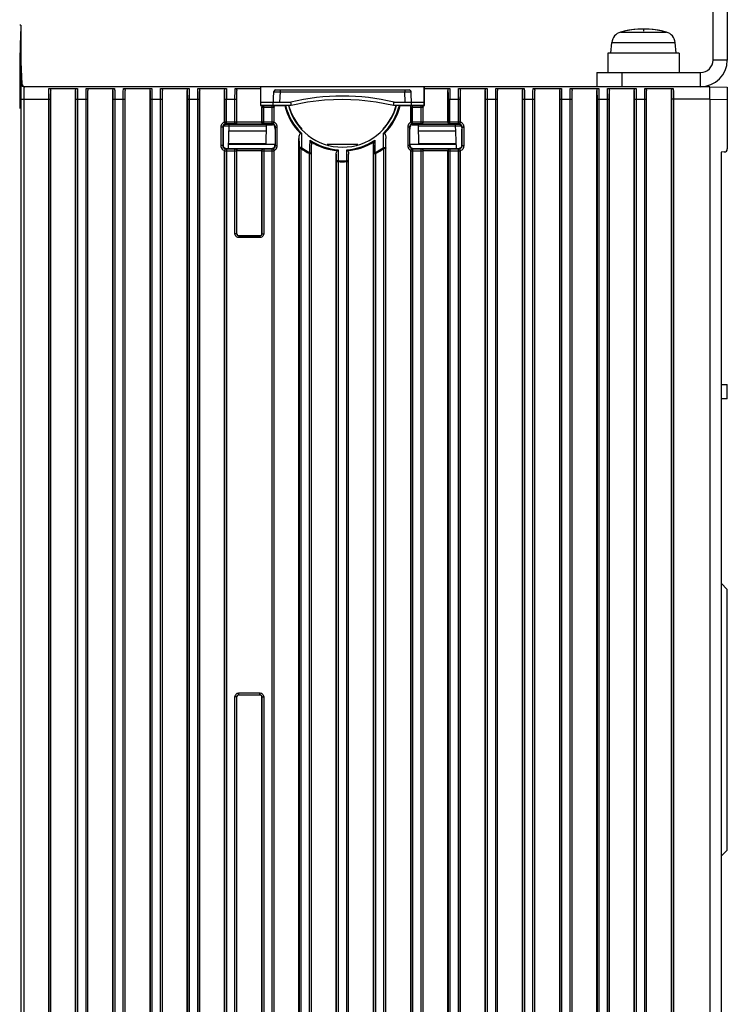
# Model space of a CAD drawing. Extents: x 0 to 420, y 0 to 297.
# Tile 43 of 67: x 183 to 212, y 202 to 241. Entities that reach past the tile are written whole.
import ezdxf

# ---------------------------------------------------------------- set-up
doc = ezdxf.new("R2010")
doc.units = 0
doc.header["$LTSCALE"] = 23.1
for name, color, linetype in [('ALL_AXIS', 7, 'CONTINUOUS'), ('ALL_CURVE', 7, 'CONTINUOUS'), ('ALL_FEATURES', 7, 'CONTINUOUS')]:
    doc.layers.add(name, color=color, linetype=linetype)

msp = doc.modelspace()

# ---------------------------------------------------------------- linework, layer by layer
at = {"layer": 'ALL_AXIS', "color": 9, "linetype": 'CONTINUOUS'}
for p, q in [((207.246, 240.871), (209.1, 240.871)), ((206.899, 240.455), (209.448, 240.455))]:
    msp.add_line(p, q, dxfattribs=at)
at = {"layer": 'ALL_AXIS', "color": 7, "linetype": 'CONTINUOUS'}
for p, q in [((206.861, 240.022), (206.899, 240.455)), ((209.486, 240.022), (209.448, 240.455)), ((206.736, 240.022), (206.736, 239.247)), ((209.611, 240.022), (206.736, 240.022)), ((209.611, 240.022), (209.611, 239.247))]:
    msp.add_line(p, q, dxfattribs=at)
for centre, radius, start, end in [((207.372, 240.413), 0.475, 105.3625, 175), ((208.173, 237.497), 3.5, 74.6375, 105.3625), ((208.975, 240.413), 0.475, 5, 74.6375)]:
    msp.add_arc(centre, radius, start, end, dxfattribs=at)
at = {"layer": 'ALL_CURVE', "color": 40, "linetype": 'CONTINUOUS'}
msp.add_line((208.173, 240.997), (208.173, 240.907), dxfattribs=at)
msp.add_arc((208.173, 237.497), 3.5, 76.9971, 103.0029, dxfattribs=at)
at = {"layer": 'ALL_FEATURES', "color": 7, "linetype": 'CONTINUOUS'}
for p, q in [((210.973, 239.747), (210.973, 246.422)), ((183.101, 241.151), (183.049, 241.151)), ((183.101, 241.151), (183.101, 238.797)), ((183.101, 239.672), (183.131, 238.792)), ((206.298, 239.247), (206.298, 238.672)), ((206.298, 239.247), (210.473, 239.247)), ((207.298, 239.247), (207.298, 238.672)), ((192.753, 238.672), (183.225, 238.672)), ((184.224, 238.605), (185.373, 238.605)), ((184.298, 176.723), (184.298, 238.516)), ((185.298, 176.71), (185.298, 238.516)), ((185.724, 238.605), (186.873, 238.605)), ((185.798, 176.697), (185.798, 238.516)), ((186.798, 176.684), (186.798, 238.516)), ((187.224, 238.605), (188.373, 238.605)), ((187.298, 176.67), (187.298, 238.516)), ((188.298, 176.657), (188.298, 238.516)), ((188.724, 238.605), (189.873, 238.605)), ((188.798, 176.644), (188.798, 238.516)), ((189.798, 176.631), (189.798, 238.516)), ((190.224, 238.605), (191.373, 238.605)), ((190.298, 176.618), (190.298, 238.516)), ((191.298, 237.247), (191.298, 238.516)), ((191.724, 238.605), (192.748, 238.605)), ((191.798, 237.245), (191.798, 238.516)), ((192.748, 238.605), (192.748, 237.922)), ((192.76, 237.933), (192.755, 238.672)), ((199.342, 238.672), (192.755, 238.672)), ((193.264, 237.933), (193.283, 238.474)), ((193.358, 238.547), (198.739, 238.547)), ((198.832, 237.933), (198.813, 238.474)), ((199.337, 237.933), (199.342, 238.672)), ((206.298, 238.672), (199.344, 238.672)), ((199.348, 237.922), (199.348, 238.605)), ((199.348, 238.605), (200.373, 238.605)), ((200.298, 237.247), (200.298, 238.516)), ((200.724, 238.605), (201.873, 238.605)), ((200.798, 237.247), (200.798, 238.516)), ((201.798, 176.422), (201.798, 238.516)), ((202.224, 238.605), (203.373, 238.605)), ((202.298, 176.409), (202.298, 238.516)), ((203.298, 176.396), (203.298, 238.516)), ((203.724, 238.605), (204.873, 238.605)), ((203.798, 176.382), (203.798, 238.516)), ((204.798, 176.369), (204.798, 238.516)), ((205.224, 238.605), (206.373, 238.605)), ((205.298, 154.327), (205.298, 238.516)), ((206.298, 176.189), (206.298, 238.516)), ((206.724, 238.605), (207.873, 238.605)), ((206.798, 176.291), (206.798, 238.516)), ((207.798, 175.804), (207.798, 238.516)), ((208.224, 238.605), (209.373, 238.605)), ((208.298, 154.327), (208.298, 238.516)), ((209.298, 154.327), (209.298, 238.516)), ((210.848, 238.672), (210.473, 238.672)), ((210.848, 238.672), (211.548, 238.653)), ((211.548, 238.653), (211.548, 236.169)), ((192.759, 238.047), (193.972, 238.047)), ((193.972, 238.041), (193.972, 238.047)), ((193.978, 237.996), (193.972, 238.041)), ((198.125, 238.047), (199.337, 238.047)), ((210.848, 238.172), (210.848, 154.671)), ((192.748, 237.922), (192.76, 237.933)), ((192.748, 237.922), (192.873, 237.922)), ((192.76, 237.933), (193.879, 237.933)), ((192.798, 237.247), (192.798, 237.847)), ((193.223, 237.922), (193.721, 237.922)), ((193.298, 237.247), (193.298, 237.847)), ((193.756, 237.922), (193.721, 237.922)), ((193.756, 237.922), (193.871, 237.923)), ((193.879, 237.933), (193.871, 237.923)), ((193.987, 237.924), (193.978, 237.996)), ((198.11, 237.924), (198.119, 237.996)), ((198.217, 237.933), (199.337, 237.933)), ((198.217, 237.933), (198.225, 237.923)), ((198.225, 237.923), (198.341, 237.922)), ((198.376, 237.922), (198.341, 237.922)), ((198.376, 237.922), (198.873, 237.922)), ((198.798, 237.247), (198.798, 237.847)), ((199.223, 237.922), (199.348, 237.922)), ((199.298, 237.245), (199.298, 237.847)), ((199.348, 237.922), (199.337, 237.933)), ((193.298, 237.239), (193.297, 237.231)), ((193.298, 237.247), (193.298, 237.239)), ((200.798, 237.247), (200.798, 237.243)), ((200.798, 237.243), (200.798, 237.239)), ((191.241, 237.029), (191.241, 236.969)), ((191.241, 236.969), (191.241, 236.315)), ((191.365, 237.155), (191.334, 237.151)), ((193.207, 237.155), (191.365, 237.155)), ((191.459, 236.19), (191.492, 237.155)), ((192.973, 236.38), (192.986, 237.122)), ((193.236, 237.122), (192.986, 237.122)), ((193.238, 237.151), (193.207, 237.155)), ((193.224, 237.17), (193.222, 237.17)), ((193.237, 237.151), (193.236, 237.122)), ((193.267, 237.139), (193.238, 237.151)), ((193.331, 237.029), (193.33, 236.969)), ((198.766, 237.029), (198.766, 236.969)), ((198.859, 237.151), (198.83, 237.139)), ((198.89, 237.155), (198.859, 237.151)), ((198.86, 237.151), (198.861, 237.122)), ((199.111, 237.122), (198.861, 237.122)), ((198.872, 237.17), (198.874, 237.17)), ((200.732, 237.155), (198.89, 237.155)), ((199.124, 236.38), (199.111, 237.122)), ((200.638, 236.19), (200.604, 237.155)), ((200.725, 237.17), (200.736, 237.171)), ((200.763, 237.151), (200.732, 237.155)), ((200.736, 237.171), (200.747, 237.174)), ((200.856, 237.029), (200.855, 236.969)), ((200.855, 236.315), (200.855, 236.969)), ((194.298, 176.553), (194.298, 236.583)), ((197.798, 176.487), (197.798, 236.583)), ((191.298, 236.101), (191.299, 236.104)), ((191.298, 236.097), (191.298, 236.101)), ((191.298, 176.605), (191.298, 236.097)), ((191.361, 236.172), (191.349, 236.169)), ((191.372, 236.173), (191.361, 236.172)), ((191.366, 236.19), (193.205, 236.19)), ((191.465, 236.38), (192.973, 236.38)), ((191.798, 232.747), (191.798, 236.098)), ((192.798, 232.747), (192.798, 236.097)), ((193.224, 236.173), (193.222, 236.173)), ((193.298, 176.566), (193.298, 236.097)), ((194.798, 176.54), (194.798, 236.325)), ((197.298, 176.5), (197.298, 236.325)), ((198.798, 236.097), (198.799, 236.105)), ((198.798, 176.474), (198.798, 236.097)), ((198.799, 236.105), (198.8, 236.112)), ((198.859, 236.194), (198.891, 236.19)), ((198.872, 236.173), (198.874, 236.173)), ((198.891, 236.19), (200.73, 236.19)), ((199.124, 236.38), (200.631, 236.38)), ((199.298, 176.461), (199.298, 236.098)), ((200.298, 176.448), (200.298, 236.097)), ((200.798, 176.435), (200.798, 236.097)), ((211.425, 236.044), (211.298, 236.042)), ((211.298, 236.042), (211.298, 155.922)), ((195.798, 176.527), (195.798, 235.957)), ((196.298, 176.513), (196.298, 235.957)), ((191.873, 232.672), (192.723, 232.672)), ((211.298, 226.672), (211.548, 226.672)), ((211.548, 226.097), (211.548, 226.672)), ((211.548, 218.422), (211.298, 218.672)), ((211.548, 207.922), (211.548, 218.422)), ((191.798, 176.592), (191.798, 214.097)), ((191.873, 214.172), (192.723, 214.172)), ((192.798, 176.579), (192.798, 214.097)), ((211.298, 207.672), (211.548, 207.922))]:
    msp.add_line(p, q, dxfattribs=at)
at = {"layer": 'ALL_FEATURES', "color": 3, "linetype": 'CONTINUOUS'}
for p, q in [((211.548, 246.422), (211.548, 239.747)), ((210.473, 238.672), (206.298, 238.672)), ((211.548, 226.097), (211.298, 226.097))]:
    msp.add_line(p, q, dxfattribs=at)
at = {"layer": 'ALL_FEATURES', "color": 9, "linetype": 'CONTINUOUS'}
for p, q in [((211.548, 239.747), (210.973, 239.747)), ((210.473, 238.672), (210.473, 239.247)), ((193.533, 238.47), (193.518, 238.047)), ((193.533, 238.547), (193.533, 238.47)), ((193.533, 238.47), (198.563, 238.47)), ((198.563, 238.547), (198.563, 238.47)), ((198.578, 238.047), (198.563, 238.47)), ((183.09, 238.172), (183.09, 154.672)), ((183.09, 238.172), (184.295, 238.172)), ((183.215, 238.172), (183.215, 154.672)), ((184.22, 154.672), (184.22, 238.172)), ((184.295, 154.672), (184.295, 238.172)), ((185.301, 238.172), (185.301, 154.672)), ((185.301, 238.172), (185.795, 238.172)), ((185.376, 238.172), (185.376, 154.672)), ((185.72, 154.672), (185.72, 238.172)), ((185.795, 154.672), (185.795, 238.172)), ((186.801, 238.172), (186.801, 154.672)), ((186.801, 238.172), (187.295, 238.172)), ((186.876, 238.172), (186.876, 154.672)), ((187.22, 154.672), (187.22, 238.172)), ((187.295, 154.672), (187.295, 238.172)), ((188.301, 238.172), (188.301, 154.672)), ((188.301, 238.172), (188.795, 238.172)), ((188.376, 238.172), (188.376, 154.672)), ((188.72, 154.672), (188.72, 238.172)), ((188.795, 154.672), (188.795, 238.172)), ((189.801, 238.172), (189.801, 154.672)), ((189.801, 238.172), (190.295, 238.172)), ((189.876, 238.172), (189.876, 154.672)), ((190.22, 154.672), (190.22, 238.172)), ((190.295, 154.672), (190.295, 238.172)), ((191.301, 238.172), (191.301, 237.25)), ((191.301, 238.172), (191.795, 238.172)), ((191.376, 237.175), (191.376, 238.172)), ((191.72, 237.175), (191.72, 238.172)), ((191.795, 237.25), (191.795, 238.172)), ((200.301, 238.172), (200.301, 237.25)), ((200.301, 238.172), (200.795, 238.172)), ((200.376, 237.175), (200.376, 238.172)), ((200.72, 237.175), (200.72, 238.172)), ((200.795, 237.25), (200.795, 238.172)), ((201.801, 238.172), (201.801, 154.672)), ((201.801, 238.172), (202.295, 238.172)), ((201.876, 238.172), (201.876, 154.672)), ((202.22, 154.672), (202.22, 238.172)), ((202.295, 154.672), (202.295, 238.172)), ((203.301, 238.172), (203.301, 154.672)), ((203.301, 238.172), (203.795, 238.172)), ((203.376, 238.172), (203.376, 154.672)), ((203.72, 154.672), (203.72, 238.172)), ((203.795, 154.672), (203.795, 238.172)), ((204.801, 238.172), (204.801, 154.672)), ((204.801, 238.172), (205.295, 238.172)), ((204.876, 238.172), (204.876, 154.672)), ((205.22, 154.672), (205.22, 238.172)), ((205.295, 154.672), (205.295, 238.172)), ((206.301, 238.172), (206.301, 176.193)), ((206.301, 238.172), (206.795, 238.172)), ((206.376, 238.172), (206.376, 176.224)), ((206.72, 176.293), (206.72, 238.172)), ((206.795, 176.294), (206.795, 238.172)), ((207.801, 238.172), (207.801, 175.805)), ((207.801, 238.172), (208.295, 238.172)), ((207.876, 238.172), (207.876, 175.7)), ((208.22, 154.672), (208.22, 238.172)), ((208.295, 154.672), (208.295, 238.172)), ((209.301, 238.172), (209.301, 154.672)), ((210.848, 238.172), (209.301, 238.172)), ((209.376, 238.172), (209.376, 154.672)), ((210.848, 238.172), (211.548, 238.153)), ((192.801, 237.843), (192.801, 237.25)), ((192.801, 237.843), (193.295, 237.843)), ((192.876, 237.175), (192.876, 237.918)), ((192.876, 237.918), (193.22, 237.918)), ((193.22, 237.175), (193.22, 237.918)), ((193.295, 237.25), (193.295, 237.843)), ((193.883, 237.924), (193.987, 237.924)), ((198.11, 237.924), (198.214, 237.924)), ((198.801, 237.843), (198.801, 237.25)), ((198.801, 237.843), (199.295, 237.843)), ((198.876, 237.175), (198.876, 237.918)), ((198.876, 237.918), (199.22, 237.918)), ((199.22, 237.175), (199.22, 237.918)), ((199.295, 237.25), (199.295, 237.843)), ((191.795, 237.25), (191.301, 237.25)), ((192.798, 237.245), (191.798, 237.245)), ((193.295, 237.25), (192.801, 237.25)), ((199.295, 237.25), (198.801, 237.25)), ((200.298, 237.245), (199.298, 237.245)), ((200.795, 237.25), (200.301, 237.25)), ((191.15, 237.045), (191.15, 236.298)), ((191.224, 237.045), (191.15, 237.045)), ((191.224, 237.045), (191.224, 236.298)), ((191.224, 237.045), (191.241, 237.029)), ((191.26, 237.097), (191.49, 237.097)), ((191.349, 237.174), (191.349, 237.17)), ((191.372, 237.17), (191.349, 237.17)), ((191.349, 237.17), (191.365, 237.155)), ((191.376, 237.175), (191.372, 237.17)), ((191.72, 237.175), (191.376, 237.175)), ((191.484, 236.899), (192.982, 236.899)), ((191.49, 237.095), (192.985, 237.095)), ((191.725, 237.17), (191.72, 237.175)), ((192.872, 237.17), (191.725, 237.17)), ((192.876, 237.175), (192.872, 237.17)), ((193.22, 237.175), (192.876, 237.175)), ((193.222, 237.17), (193.207, 237.155)), ((193.224, 237.17), (193.22, 237.175)), ((193.248, 237.168), (193.224, 237.17)), ((193.347, 237.045), (193.331, 237.029)), ((193.347, 236.298), (193.347, 237.045)), ((193.347, 237.045), (193.422, 237.045)), ((193.422, 236.298), (193.422, 237.045)), ((198.675, 237.045), (198.675, 236.298)), ((198.749, 237.045), (198.675, 237.045)), ((198.749, 237.045), (198.749, 236.298)), ((198.749, 237.045), (198.766, 237.029)), ((198.872, 237.17), (198.876, 237.175)), ((198.874, 237.17), (198.89, 237.155)), ((199.22, 237.175), (198.876, 237.175)), ((199.111, 237.095), (200.606, 237.095)), ((199.115, 236.899), (200.613, 236.899)), ((199.225, 237.17), (199.22, 237.175)), ((200.372, 237.17), (199.225, 237.17)), ((200.376, 237.175), (200.372, 237.17)), ((200.72, 237.175), (200.376, 237.175)), ((200.606, 237.097), (200.836, 237.097)), ((200.725, 237.17), (200.72, 237.175)), ((200.747, 237.17), (200.725, 237.17)), ((200.747, 237.17), (200.732, 237.155)), ((200.747, 237.17), (200.747, 237.174)), ((200.872, 237.045), (200.856, 237.029)), ((200.872, 236.298), (200.872, 237.045)), ((200.872, 237.045), (200.947, 237.045)), ((200.947, 236.298), (200.947, 237.045)), ((191.224, 236.298), (191.15, 236.298)), ((191.224, 236.298), (191.241, 236.315)), ((191.301, 236.093), (191.301, 154.672)), ((191.301, 236.093), (191.795, 236.093)), ((191.349, 236.173), (191.366, 236.19)), ((191.349, 236.173), (191.349, 236.169)), ((191.349, 236.173), (191.372, 236.173)), ((191.372, 236.173), (191.376, 236.168)), ((191.376, 236.168), (191.376, 154.672)), ((191.376, 236.168), (191.72, 236.168)), ((193.33, 236.347), (191.464, 236.347)), ((191.72, 236.168), (191.725, 236.173)), ((191.72, 232.743), (191.72, 236.168)), ((191.725, 236.173), (192.872, 236.173)), ((191.795, 232.743), (191.795, 236.093)), ((191.798, 236.098), (192.798, 236.098)), ((192.801, 236.093), (192.801, 232.743)), ((192.801, 236.093), (193.295, 236.093)), ((192.872, 236.173), (192.876, 236.168)), ((192.876, 236.168), (192.876, 232.743)), ((192.876, 236.168), (193.22, 236.168)), ((193.222, 236.173), (193.205, 236.19)), ((193.224, 236.173), (193.22, 236.168)), ((193.22, 154.672), (193.22, 236.168)), ((193.222, 236.173), (193.25, 236.176)), ((193.295, 154.672), (193.295, 236.093)), ((193.347, 236.298), (193.33, 236.315)), ((193.347, 236.298), (193.422, 236.298)), ((194.301, 236.195), (194.301, 154.672)), ((194.301, 236.195), (194.376, 236.195)), ((194.4, 236.227), (194.376, 236.195)), ((194.376, 236.195), (194.376, 154.672)), ((194.739, 236.015), (194.72, 235.98)), ((196.666, 236.347), (195.43, 236.347)), ((197.358, 236.015), (197.376, 235.98)), ((197.697, 236.227), (197.72, 236.195)), ((197.72, 154.672), (197.72, 236.195)), ((197.72, 236.195), (197.795, 236.195)), ((197.795, 154.672), (197.795, 236.195)), ((198.749, 236.298), (198.675, 236.298)), ((198.749, 236.298), (198.766, 236.315)), ((200.632, 236.347), (198.766, 236.347)), ((198.801, 236.093), (198.801, 154.672)), ((198.801, 236.093), (199.295, 236.093)), ((198.845, 236.176), (198.872, 236.173)), ((198.872, 236.173), (198.876, 236.168)), ((198.874, 236.173), (198.891, 236.19)), ((198.876, 236.168), (198.876, 154.672)), ((198.876, 236.168), (199.22, 236.168)), ((199.22, 236.168), (199.225, 236.173)), ((199.22, 154.672), (199.22, 236.168)), ((199.225, 236.173), (200.372, 236.173)), ((199.295, 154.672), (199.295, 236.093)), ((199.298, 236.098), (200.298, 236.098)), ((200.301, 236.093), (200.301, 154.672)), ((200.301, 236.093), (200.795, 236.093)), ((200.372, 236.173), (200.376, 236.168)), ((200.376, 236.168), (200.376, 154.672)), ((200.376, 236.168), (200.72, 236.168)), ((200.72, 236.168), (200.725, 236.173)), ((200.72, 154.672), (200.72, 236.168)), ((200.725, 236.173), (200.747, 236.173)), ((200.747, 236.173), (200.73, 236.19)), ((200.747, 236.169), (200.747, 236.173)), ((200.795, 154.672), (200.795, 236.093)), ((200.872, 236.298), (200.855, 236.315)), ((200.872, 236.298), (200.947, 236.298)), ((194.72, 154.672), (194.72, 235.98)), ((194.72, 235.98), (194.795, 235.98)), ((194.795, 154.672), (194.795, 235.98)), ((195.801, 235.655), (195.801, 154.672)), ((195.801, 235.655), (195.876, 235.655)), ((195.879, 235.695), (195.876, 235.655)), ((195.876, 235.655), (195.876, 154.672)), ((196.218, 235.695), (196.22, 235.655)), ((196.22, 154.672), (196.22, 235.655)), ((196.22, 235.655), (196.295, 235.655)), ((196.295, 154.672), (196.295, 235.655)), ((197.301, 235.98), (197.301, 154.672)), ((197.301, 235.98), (197.376, 235.98)), ((197.376, 235.98), (197.376, 154.672)), ((191.795, 232.743), (191.72, 232.743)), ((191.798, 232.747), (191.795, 232.743)), ((191.873, 232.672), (191.87, 232.668)), ((191.87, 232.668), (191.87, 232.593)), ((192.726, 232.668), (191.87, 232.668)), ((192.726, 232.593), (191.87, 232.593)), ((192.726, 232.668), (192.723, 232.672)), ((192.726, 232.668), (192.726, 232.593)), ((192.801, 232.743), (192.798, 232.747)), ((192.801, 232.743), (192.876, 232.743)), ((191.87, 214.175), (191.87, 214.25)), ((191.87, 214.25), (192.726, 214.25)), ((192.726, 214.175), (192.726, 214.25)), ((191.72, 154.672), (191.72, 214.1)), ((191.795, 214.1), (191.72, 214.1)), ((191.795, 154.672), (191.795, 214.1)), ((191.795, 214.1), (191.798, 214.097)), ((191.87, 214.175), (192.726, 214.175)), ((191.87, 214.175), (191.873, 214.172)), ((192.723, 214.172), (192.726, 214.175)), ((192.798, 214.097), (192.801, 214.1)), ((192.801, 214.1), (192.801, 154.672)), ((192.801, 214.1), (192.876, 214.1)), ((192.876, 214.1), (192.876, 154.672))]:
    msp.add_line(p, q, dxfattribs=at)
at = {"layer": 'ALL_FEATURES', "color": 7, "linetype": 'CONTINUOUS'}
for points in [[(183.101, 241.151), (183.094, 241.088), (183.088, 240.983), (183.082, 240.838), (183.076, 240.655), (183.07, 240.436), (183.065, 240.184), (183.061, 239.902), (183.057, 239.593), (183.054, 239.262), (183.052, 238.912), (183.05, 238.548), (183.049, 238.175), (183.048, 237.797)], [(183.225, 238.672), (183.193, 238.676), (183.163, 238.688), (183.137, 238.708), (183.117, 238.734), (183.105, 238.764), (183.101, 238.797)], [(184.224, 238.605), (184.241, 238.602), (184.258, 238.595), (184.274, 238.582), (184.287, 238.564), (184.295, 238.542), (184.298, 238.516)], [(185.298, 238.516), (185.301, 238.542), (185.31, 238.564), (185.322, 238.582), (185.338, 238.595), (185.355, 238.602), (185.373, 238.605)], [(185.724, 238.605), (185.741, 238.602), (185.758, 238.595), (185.774, 238.582), (185.787, 238.564), (185.795, 238.542), (185.798, 238.516)], [(186.798, 238.516), (186.801, 238.542), (186.81, 238.564), (186.822, 238.582), (186.838, 238.595), (186.855, 238.602), (186.873, 238.605)], [(187.224, 238.605), (187.241, 238.602), (187.258, 238.595), (187.274, 238.582), (187.287, 238.564), (187.295, 238.542), (187.298, 238.516)], [(188.298, 238.516), (188.301, 238.542), (188.31, 238.564), (188.322, 238.582), (188.338, 238.595), (188.355, 238.602), (188.373, 238.605)], [(188.724, 238.605), (188.741, 238.602), (188.758, 238.595), (188.774, 238.582), (188.787, 238.564), (188.795, 238.542), (188.798, 238.516)], [(189.798, 238.516), (189.801, 238.542), (189.81, 238.564), (189.822, 238.582), (189.838, 238.595), (189.855, 238.602), (189.873, 238.605)], [(190.224, 238.605), (190.241, 238.602), (190.258, 238.595), (190.274, 238.582), (190.287, 238.564), (190.295, 238.542), (190.298, 238.516)], [(191.298, 238.516), (191.301, 238.542), (191.31, 238.564), (191.322, 238.582), (191.338, 238.595), (191.355, 238.602), (191.373, 238.605)], [(191.724, 238.605), (191.741, 238.602), (191.758, 238.595), (191.774, 238.582), (191.787, 238.564), (191.795, 238.542), (191.798, 238.516)], [(192.753, 238.672), (192.751, 238.664), (192.75, 238.641), (192.748, 238.605)], [(199.348, 238.605), (199.347, 238.641), (199.345, 238.664), (199.344, 238.672)], [(200.298, 238.516), (200.301, 238.542), (200.31, 238.564), (200.322, 238.582), (200.338, 238.595), (200.355, 238.602), (200.373, 238.605)], [(200.724, 238.605), (200.741, 238.602), (200.758, 238.595), (200.774, 238.582), (200.787, 238.564), (200.795, 238.542), (200.798, 238.516)], [(201.798, 238.516), (201.801, 238.542), (201.81, 238.564), (201.822, 238.582), (201.838, 238.595), (201.855, 238.602), (201.873, 238.605)], [(202.224, 238.605), (202.241, 238.602), (202.258, 238.595), (202.274, 238.582), (202.287, 238.564), (202.295, 238.542), (202.298, 238.516)], [(203.298, 238.516), (203.301, 238.542), (203.31, 238.564), (203.322, 238.582), (203.338, 238.595), (203.355, 238.602), (203.373, 238.605)], [(203.724, 238.605), (203.741, 238.602), (203.758, 238.595), (203.774, 238.582), (203.787, 238.564), (203.795, 238.542), (203.798, 238.516)], [(204.798, 238.516), (204.801, 238.542), (204.81, 238.564), (204.822, 238.582), (204.838, 238.595), (204.855, 238.602), (204.873, 238.605)], [(205.224, 238.605), (205.241, 238.602), (205.258, 238.595), (205.274, 238.582), (205.287, 238.564), (205.295, 238.542), (205.298, 238.516)], [(206.298, 238.516), (206.301, 238.542), (206.31, 238.564), (206.322, 238.582), (206.338, 238.595), (206.355, 238.602), (206.373, 238.605)], [(206.724, 238.605), (206.741, 238.602), (206.758, 238.595), (206.774, 238.582), (206.787, 238.564), (206.795, 238.542), (206.798, 238.516)], [(207.798, 238.516), (207.801, 238.542), (207.81, 238.564), (207.822, 238.582), (207.838, 238.595), (207.855, 238.602), (207.873, 238.605)], [(208.224, 238.605), (208.241, 238.602), (208.258, 238.595), (208.274, 238.582), (208.287, 238.564), (208.295, 238.542), (208.298, 238.516)], [(209.298, 238.516), (209.301, 238.542), (209.31, 238.564), (209.322, 238.582), (209.338, 238.595), (209.355, 238.602), (209.373, 238.605)], [(210.848, 238.172), (210.849, 238.258), (210.85, 238.342), (210.851, 238.421), (210.851, 238.493), (210.851, 238.554), (210.851, 238.604), (210.85, 238.641), (210.849, 238.664), (210.848, 238.672)], [(198.119, 237.996), (198.124, 238.041), (198.125, 238.047)], [(192.798, 237.847), (192.801, 237.866), (192.808, 237.884)], [(192.876, 237.918), (192.857, 237.916), (192.839, 237.908), (192.823, 237.896), (192.811, 237.881), (192.804, 237.863), (192.801, 237.843)], [(192.808, 237.884), (192.82, 237.9), (192.836, 237.911)], [(192.836, 237.911), (192.854, 237.919), (192.873, 237.922)], [(193.22, 237.918), (193.24, 237.916), (193.258, 237.908), (193.273, 237.896), (193.285, 237.881), (193.293, 237.863), (193.295, 237.843)], [(193.223, 237.922), (193.243, 237.919), (193.261, 237.911)], [(193.261, 237.911), (193.276, 237.9), (193.288, 237.884)], [(193.288, 237.884), (193.296, 237.866), (193.298, 237.847)], [(193.879, 237.933), (193.968, 237.666), (194.088, 237.414), (194.237, 237.181), (194.412, 236.969)], [(197.684, 236.969), (197.86, 237.181), (198.009, 237.414), (198.129, 237.666), (198.217, 237.933)], [(198.798, 237.847), (198.801, 237.866), (198.808, 237.884)], [(198.876, 237.918), (198.857, 237.916), (198.839, 237.908), (198.823, 237.896), (198.811, 237.881), (198.804, 237.863), (198.801, 237.843)], [(198.808, 237.884), (198.82, 237.9), (198.836, 237.911)], [(198.836, 237.911), (198.854, 237.919), (198.873, 237.922)], [(199.22, 237.918), (199.24, 237.916), (199.258, 237.908), (199.273, 237.896), (199.285, 237.881), (199.293, 237.863), (199.295, 237.843)], [(199.223, 237.922), (199.243, 237.919), (199.261, 237.911)], [(199.261, 237.911), (199.276, 237.9), (199.288, 237.884)], [(199.288, 237.884), (199.296, 237.866), (199.298, 237.847)], [(191.299, 237.239), (191.298, 237.243), (191.298, 237.247)], [(191.299, 237.239), (191.302, 237.223), (191.307, 237.211), (191.313, 237.201)], [(191.376, 237.175), (191.357, 237.177), (191.339, 237.185), (191.323, 237.197), (191.311, 237.212), (191.304, 237.23), (191.301, 237.25)], [(191.72, 237.175), (191.74, 237.177), (191.758, 237.185), (191.773, 237.197), (191.785, 237.212), (191.793, 237.23), (191.795, 237.25)], [(191.765, 237.183), (191.777, 237.194), (191.788, 237.208)], [(191.788, 237.208), (191.795, 237.225), (191.798, 237.247)], [(192.807, 237.212), (192.801, 237.228), (192.798, 237.245)], [(192.876, 237.175), (192.857, 237.177), (192.839, 237.185), (192.823, 237.197), (192.811, 237.212), (192.804, 237.23), (192.801, 237.25)], [(192.836, 237.18), (192.825, 237.188), (192.815, 237.199), (192.807, 237.212)], [(193.22, 237.175), (193.24, 237.177), (193.258, 237.185), (193.273, 237.197), (193.285, 237.212), (193.293, 237.23), (193.295, 237.25)], [(193.282, 237.2), (193.291, 237.215), (193.297, 237.231)], [(198.8, 237.231), (198.799, 237.239), (198.798, 237.247)], [(198.8, 237.231), (198.805, 237.215), (198.814, 237.2)], [(198.876, 237.175), (198.857, 237.177), (198.839, 237.185), (198.823, 237.197), (198.811, 237.212), (198.804, 237.23), (198.801, 237.25)], [(199.22, 237.175), (199.24, 237.177), (199.258, 237.185), (199.273, 237.197), (199.285, 237.212), (199.293, 237.23), (199.295, 237.25)], [(199.265, 237.183), (199.277, 237.194), (199.288, 237.208)], [(199.288, 237.208), (199.295, 237.225), (199.298, 237.247)], [(200.307, 237.212), (200.301, 237.228), (200.298, 237.245)], [(200.376, 237.175), (200.357, 237.177), (200.339, 237.185), (200.323, 237.197), (200.311, 237.212), (200.304, 237.23), (200.301, 237.25)], [(200.336, 237.18), (200.325, 237.188), (200.315, 237.199), (200.307, 237.212)], [(200.72, 237.175), (200.74, 237.177), (200.758, 237.185), (200.773, 237.197), (200.785, 237.212), (200.793, 237.23), (200.795, 237.25)], [(200.783, 237.201), (200.789, 237.211), (200.795, 237.223), (200.798, 237.239)], [(191.334, 237.151), (191.305, 237.139), (191.279, 237.12), (191.258, 237.094), (191.245, 237.063), (191.241, 237.029)], [(191.313, 237.201), (191.319, 237.194), (191.325, 237.188), (191.331, 237.184), (191.336, 237.181), (191.34, 237.178), (191.345, 237.176), (191.349, 237.174)], [(191.349, 237.174), (191.361, 237.171), (191.372, 237.17)], [(191.725, 237.17), (191.738, 237.172), (191.752, 237.176), (191.765, 237.183)], [(192.872, 237.17), (192.86, 237.171), (192.848, 237.175), (192.836, 237.18)], [(193.224, 237.17), (193.242, 237.173), (193.257, 237.179)], [(193.257, 237.179), (193.271, 237.188), (193.282, 237.2)], [(193.331, 237.029), (193.326, 237.063), (193.313, 237.094), (193.293, 237.12), (193.267, 237.139)], [(198.83, 237.139), (198.804, 237.12), (198.783, 237.094), (198.77, 237.063), (198.766, 237.029)], [(198.814, 237.2), (198.826, 237.188), (198.84, 237.179)], [(198.84, 237.179), (198.855, 237.173), (198.872, 237.17)], [(199.225, 237.17), (199.238, 237.172), (199.252, 237.176), (199.265, 237.183)], [(200.372, 237.17), (200.36, 237.171), (200.348, 237.175), (200.336, 237.18)], [(200.747, 237.174), (200.751, 237.176), (200.756, 237.178), (200.761, 237.181), (200.766, 237.184), (200.771, 237.188), (200.777, 237.194), (200.783, 237.201)], [(200.856, 237.029), (200.851, 237.063), (200.838, 237.094), (200.818, 237.12), (200.792, 237.139), (200.763, 237.151)], [(194.298, 236.583), (194.299, 236.613), (194.301, 236.641), (194.305, 236.666), (194.309, 236.688), (194.314, 236.709), (194.32, 236.727), (194.326, 236.743), (194.333, 236.758), (194.342, 236.771), (194.351, 236.781), (194.361, 236.787)], [(194.298, 236.583), (194.3, 236.384), (194.301, 236.195)], [(194.396, 236.801), (194.378, 236.795), (194.361, 236.787)], [(194.743, 236.519), (194.755, 236.498), (194.765, 236.478), (194.773, 236.46)], [(194.773, 236.46), (194.78, 236.443), (194.786, 236.424), (194.791, 236.403), (194.795, 236.38), (194.797, 236.354), (194.798, 236.325)], [(197.298, 236.325), (197.299, 236.354), (197.302, 236.38), (197.306, 236.403), (197.31, 236.424), (197.316, 236.443), (197.323, 236.46)], [(197.353, 236.519), (197.342, 236.498), (197.332, 236.478), (197.323, 236.46)], [(197.701, 236.801), (197.718, 236.795), (197.735, 236.787)], [(197.735, 236.787), (197.746, 236.781), (197.755, 236.771), (197.763, 236.758), (197.77, 236.743), (197.777, 236.727), (197.782, 236.709), (197.787, 236.688), (197.792, 236.666), (197.795, 236.641), (197.797, 236.613), (197.798, 236.583)], [(197.795, 236.195), (197.797, 236.386), (197.798, 236.583)], [(191.241, 236.315), (191.246, 236.282), (191.258, 236.252), (191.278, 236.226), (191.304, 236.206), (191.334, 236.194), (191.366, 236.19)], [(191.313, 236.142), (191.307, 236.132), (191.302, 236.12), (191.299, 236.104)], [(191.376, 236.168), (191.357, 236.166), (191.339, 236.158), (191.323, 236.146), (191.311, 236.131), (191.304, 236.113), (191.301, 236.093)], [(191.349, 236.169), (191.345, 236.167), (191.34, 236.165), (191.336, 236.162), (191.33, 236.159), (191.325, 236.155), (191.319, 236.149), (191.313, 236.142)], [(191.72, 236.168), (191.74, 236.166), (191.758, 236.158), (191.773, 236.146), (191.785, 236.131), (191.793, 236.113), (191.795, 236.093)], [(191.725, 236.173), (191.737, 236.172), (191.749, 236.168), (191.76, 236.163)], [(191.76, 236.163), (191.772, 236.155), (191.782, 236.144), (191.79, 236.131)], [(191.79, 236.131), (191.796, 236.116), (191.798, 236.098)], [(192.809, 236.135), (192.801, 236.118), (192.798, 236.097)], [(192.876, 236.168), (192.857, 236.166), (192.839, 236.158), (192.823, 236.146), (192.811, 236.131), (192.804, 236.113), (192.801, 236.093)], [(192.831, 236.16), (192.819, 236.149), (192.809, 236.135)], [(192.872, 236.173), (192.858, 236.171), (192.844, 236.167), (192.831, 236.16)], [(193.205, 236.19), (193.237, 236.194), (193.268, 236.206), (193.293, 236.226), (193.313, 236.252), (193.326, 236.282), (193.33, 236.315)], [(193.22, 236.168), (193.24, 236.166), (193.258, 236.158), (193.273, 236.146), (193.285, 236.131), (193.293, 236.113), (193.295, 236.093)], [(193.257, 236.164), (193.242, 236.17), (193.224, 236.173)], [(193.282, 236.143), (193.271, 236.155), (193.257, 236.164)], [(193.297, 236.112), (193.291, 236.128), (193.282, 236.143)], [(193.297, 236.112), (193.298, 236.105), (193.298, 236.097)], [(194.795, 235.98), (194.797, 236.145), (194.798, 236.325)], [(195.798, 235.957), (195.8, 235.99), (195.804, 236.019), (195.81, 236.044), (195.819, 236.067), (195.829, 236.086), (195.841, 236.101)], [(195.874, 236.132), (195.857, 236.117), (195.841, 236.101)], [(196.222, 236.132), (196.24, 236.117), (196.256, 236.101)], [(196.256, 236.101), (196.268, 236.086), (196.278, 236.067), (196.286, 236.044), (196.292, 236.019), (196.297, 235.99), (196.298, 235.957)], [(197.298, 236.325), (197.3, 236.145), (197.301, 235.98)], [(198.766, 236.315), (198.771, 236.282), (198.783, 236.252), (198.803, 236.226), (198.829, 236.206), (198.859, 236.194)], [(198.814, 236.143), (198.805, 236.128), (198.8, 236.112)], [(198.876, 236.168), (198.857, 236.166), (198.839, 236.158), (198.823, 236.146), (198.811, 236.131), (198.804, 236.113), (198.801, 236.093)], [(198.839, 236.164), (198.825, 236.155), (198.814, 236.143)], [(198.872, 236.173), (198.855, 236.17), (198.839, 236.164)], [(199.22, 236.168), (199.24, 236.166), (199.258, 236.158), (199.273, 236.146), (199.285, 236.131), (199.293, 236.113), (199.295, 236.093)], [(199.225, 236.173), (199.237, 236.172), (199.249, 236.168), (199.26, 236.163)], [(199.26, 236.163), (199.272, 236.155), (199.282, 236.144), (199.29, 236.131)], [(199.29, 236.131), (199.296, 236.116), (199.298, 236.098)], [(200.309, 236.135), (200.301, 236.118), (200.298, 236.097)], [(200.376, 236.168), (200.357, 236.166), (200.339, 236.158), (200.323, 236.146), (200.311, 236.131), (200.304, 236.113), (200.301, 236.093)], [(200.331, 236.16), (200.319, 236.149), (200.309, 236.135)], [(200.372, 236.173), (200.358, 236.171), (200.344, 236.167), (200.331, 236.16)], [(200.72, 236.168), (200.74, 236.166), (200.758, 236.158), (200.773, 236.146), (200.785, 236.131), (200.793, 236.113), (200.795, 236.093)], [(200.747, 236.169), (200.736, 236.172), (200.725, 236.173)], [(200.73, 236.19), (200.762, 236.194), (200.793, 236.206), (200.818, 236.226), (200.838, 236.252), (200.851, 236.282), (200.855, 236.315)], [(200.783, 236.142), (200.777, 236.149), (200.771, 236.155), (200.766, 236.159), (200.761, 236.162), (200.756, 236.165), (200.751, 236.167), (200.747, 236.169)], [(200.798, 236.104), (200.795, 236.12), (200.789, 236.132), (200.783, 236.142)], [(200.798, 236.104), (200.798, 236.101), (200.798, 236.097)], [(195.798, 235.957), (195.8, 235.81), (195.801, 235.655)], [(196.295, 235.655), (196.296, 235.756), (196.297, 235.857), (196.298, 235.957)], [(191.798, 232.747), (191.801, 232.727), (191.808, 232.709), (191.82, 232.694), (191.836, 232.682), (191.854, 232.674), (191.873, 232.672)], [(192.723, 232.672), (192.743, 232.674), (192.761, 232.682), (192.776, 232.694), (192.788, 232.709), (192.796, 232.727), (192.798, 232.747)], [(191.873, 214.172), (191.854, 214.169), (191.836, 214.161), (191.82, 214.15), (191.808, 214.134), (191.801, 214.116), (191.798, 214.097)], [(192.798, 214.097), (192.796, 214.116), (192.788, 214.134), (192.776, 214.15), (192.761, 214.161), (192.743, 214.169), (192.723, 214.172)]]:
    msp.add_lwpolyline(points, dxfattribs=at)
at = {"layer": 'ALL_FEATURES', "color": 9, "linetype": 'CONTINUOUS'}
for points in [[(183.101, 238.797), (183.099, 238.789), (183.097, 238.766), (183.096, 238.729), (183.094, 238.68), (183.093, 238.618), (183.092, 238.545), (183.091, 238.463), (183.09, 238.372), (183.09, 238.274), (183.09, 238.172)], [(183.226, 238.672), (183.224, 238.666), (183.222, 238.648), (183.221, 238.618), (183.219, 238.579), (183.218, 238.529), (183.217, 238.471), (183.216, 238.405), (183.215, 238.332), (183.215, 238.253), (183.215, 238.172)], [(184.22, 238.172), (184.22, 238.248), (184.22, 238.32), (184.221, 238.389), (184.221, 238.454), (184.222, 238.512), (184.223, 238.563), (184.224, 238.605)], [(184.295, 238.172), (184.295, 238.24), (184.296, 238.304), (184.296, 238.366), (184.297, 238.422), (184.297, 238.473), (184.298, 238.516)], [(185.298, 238.516), (185.299, 238.475), (185.3, 238.427), (185.3, 238.373), (185.301, 238.312), (185.301, 238.244), (185.301, 238.172)], [(185.373, 238.605), (185.373, 238.564), (185.374, 238.516), (185.375, 238.46), (185.375, 238.399), (185.376, 238.33), (185.376, 238.253), (185.376, 238.172)], [(185.72, 238.172), (185.72, 238.248), (185.72, 238.32), (185.721, 238.389), (185.721, 238.454), (185.722, 238.512), (185.723, 238.563), (185.724, 238.605)], [(185.795, 238.172), (185.795, 238.24), (185.796, 238.304), (185.796, 238.366), (185.797, 238.422), (185.797, 238.473), (185.798, 238.516)], [(186.798, 238.516), (186.799, 238.475), (186.8, 238.427), (186.8, 238.373), (186.801, 238.312), (186.801, 238.244), (186.801, 238.172)], [(186.873, 238.605), (186.873, 238.564), (186.874, 238.516), (186.875, 238.46), (186.875, 238.399), (186.876, 238.33), (186.876, 238.253), (186.876, 238.172)], [(187.22, 238.172), (187.22, 238.248), (187.22, 238.32), (187.221, 238.389), (187.221, 238.454), (187.222, 238.512), (187.223, 238.563), (187.224, 238.605)], [(187.295, 238.172), (187.295, 238.24), (187.296, 238.304), (187.296, 238.366), (187.297, 238.422), (187.297, 238.473), (187.298, 238.516)], [(188.298, 238.516), (188.299, 238.475), (188.3, 238.427), (188.3, 238.373), (188.301, 238.312), (188.301, 238.244), (188.301, 238.172)], [(188.373, 238.605), (188.373, 238.564), (188.374, 238.516), (188.375, 238.46), (188.375, 238.399), (188.376, 238.33), (188.376, 238.253), (188.376, 238.172)], [(188.72, 238.172), (188.72, 238.248), (188.72, 238.32), (188.721, 238.389), (188.721, 238.454), (188.722, 238.512), (188.723, 238.563), (188.724, 238.605)], [(188.795, 238.172), (188.795, 238.24), (188.796, 238.304), (188.796, 238.366), (188.797, 238.422), (188.797, 238.473), (188.798, 238.516)], [(189.798, 238.516), (189.799, 238.475), (189.8, 238.427), (189.8, 238.373), (189.801, 238.312), (189.801, 238.244), (189.801, 238.172)], [(189.873, 238.605), (189.873, 238.564), (189.874, 238.516), (189.875, 238.46), (189.875, 238.399), (189.876, 238.33), (189.876, 238.253), (189.876, 238.172)], [(190.22, 238.172), (190.22, 238.248), (190.22, 238.32), (190.221, 238.389), (190.221, 238.454), (190.222, 238.512), (190.223, 238.563), (190.224, 238.605)], [(190.295, 238.172), (190.295, 238.24), (190.296, 238.304), (190.296, 238.366), (190.297, 238.422), (190.297, 238.473), (190.298, 238.516)], [(191.298, 238.516), (191.299, 238.475), (191.3, 238.427), (191.3, 238.373), (191.301, 238.312), (191.301, 238.244), (191.301, 238.172)], [(191.373, 238.605), (191.373, 238.564), (191.374, 238.516), (191.375, 238.46), (191.375, 238.399), (191.376, 238.33), (191.376, 238.253), (191.376, 238.172)], [(191.72, 238.172), (191.72, 238.248), (191.72, 238.32), (191.721, 238.389), (191.721, 238.454), (191.722, 238.512), (191.723, 238.563), (191.724, 238.605)], [(191.795, 238.172), (191.795, 238.24), (191.796, 238.304), (191.796, 238.366), (191.797, 238.422), (191.797, 238.473), (191.798, 238.516)], [(193.283, 238.474), (193.289, 238.474), (193.306, 238.473), (193.335, 238.473), (193.372, 238.472), (193.418, 238.472), (193.473, 238.471), (193.533, 238.47)], [(198.563, 238.47), (198.618, 238.471), (198.67, 238.471), (198.716, 238.472), (198.756, 238.473), (198.786, 238.473), (198.806, 238.474), (198.813, 238.474)], [(200.298, 238.516), (200.299, 238.475), (200.3, 238.427), (200.3, 238.373), (200.301, 238.312), (200.301, 238.244), (200.301, 238.172)], [(200.373, 238.605), (200.373, 238.564), (200.374, 238.516), (200.375, 238.46), (200.375, 238.399), (200.376, 238.33), (200.376, 238.253), (200.376, 238.172)], [(200.72, 238.172), (200.72, 238.248), (200.72, 238.32), (200.721, 238.389), (200.721, 238.454), (200.722, 238.512), (200.723, 238.563), (200.724, 238.605)], [(200.795, 238.172), (200.795, 238.24), (200.796, 238.304), (200.796, 238.366), (200.797, 238.422), (200.797, 238.473), (200.798, 238.516)], [(201.798, 238.516), (201.799, 238.475), (201.8, 238.427), (201.8, 238.373), (201.801, 238.312), (201.801, 238.244), (201.801, 238.172)], [(201.873, 238.605), (201.873, 238.564), (201.874, 238.516), (201.875, 238.46), (201.875, 238.399), (201.876, 238.33), (201.876, 238.253), (201.876, 238.172)], [(202.22, 238.172), (202.22, 238.248), (202.22, 238.32), (202.221, 238.389), (202.221, 238.454), (202.222, 238.512), (202.223, 238.563), (202.224, 238.605)], [(202.295, 238.172), (202.295, 238.24), (202.296, 238.304), (202.296, 238.366), (202.297, 238.422), (202.297, 238.473), (202.298, 238.516)], [(203.298, 238.516), (203.299, 238.475), (203.3, 238.427), (203.3, 238.373), (203.301, 238.312), (203.301, 238.244), (203.301, 238.172)], [(203.373, 238.605), (203.373, 238.564), (203.374, 238.516), (203.375, 238.46), (203.375, 238.399), (203.376, 238.33), (203.376, 238.253), (203.376, 238.172)], [(203.72, 238.172), (203.72, 238.248), (203.72, 238.32), (203.721, 238.389), (203.721, 238.454), (203.722, 238.512), (203.723, 238.563), (203.724, 238.605)], [(203.795, 238.172), (203.795, 238.24), (203.796, 238.304), (203.796, 238.366), (203.797, 238.422), (203.797, 238.473), (203.798, 238.516)], [(204.798, 238.516), (204.799, 238.475), (204.8, 238.427), (204.8, 238.373), (204.801, 238.312), (204.801, 238.244), (204.801, 238.172)], [(204.873, 238.605), (204.873, 238.564), (204.874, 238.516), (204.875, 238.46), (204.875, 238.399), (204.876, 238.33), (204.876, 238.253), (204.876, 238.172)], [(205.22, 238.172), (205.22, 238.259), (205.221, 238.342), (205.221, 238.421), (205.222, 238.492), (205.223, 238.554), (205.224, 238.605)], [(205.295, 238.172), (205.295, 238.239), (205.296, 238.303), (205.296, 238.365), (205.297, 238.422), (205.297, 238.473), (205.298, 238.516)], [(206.298, 238.516), (206.299, 238.474), (206.3, 238.424), (206.3, 238.368), (206.301, 238.306), (206.301, 238.24), (206.301, 238.172)], [(206.373, 238.605), (206.374, 238.555), (206.375, 238.495), (206.375, 238.425), (206.376, 238.346), (206.376, 238.261), (206.376, 238.172)], [(206.72, 238.172), (206.72, 238.259), (206.721, 238.342), (206.721, 238.421), (206.722, 238.492), (206.723, 238.554), (206.724, 238.605)], [(206.795, 238.172), (206.795, 238.239), (206.796, 238.303), (206.796, 238.365), (206.797, 238.422), (206.797, 238.473), (206.798, 238.516)], [(207.798, 238.516), (207.799, 238.474), (207.8, 238.424), (207.8, 238.368), (207.801, 238.306), (207.801, 238.24), (207.801, 238.172)], [(207.873, 238.605), (207.874, 238.555), (207.875, 238.495), (207.875, 238.425), (207.876, 238.346), (207.876, 238.261), (207.876, 238.172)], [(208.22, 238.172), (208.22, 238.259), (208.221, 238.342), (208.221, 238.421), (208.222, 238.492), (208.223, 238.554), (208.224, 238.605)], [(208.295, 238.172), (208.295, 238.239), (208.296, 238.303), (208.296, 238.365), (208.297, 238.422), (208.297, 238.473), (208.298, 238.516)], [(209.298, 238.516), (209.299, 238.474), (209.3, 238.424), (209.3, 238.368), (209.301, 238.306), (209.301, 238.24), (209.301, 238.172)], [(209.373, 238.605), (209.374, 238.555), (209.375, 238.495), (209.375, 238.425), (209.376, 238.346), (209.376, 238.261), (209.376, 238.172)], [(193.987, 237.924), (194.639, 238.058), (195.328, 238.144), (196.048, 238.174)], [(196.048, 238.174), (196.727, 238.147), (197.41, 238.066), (198.11, 237.924)], [(191.299, 237.239), (191.264, 237.226), (191.233, 237.208), (191.206, 237.184), (191.183, 237.156), (191.165, 237.122), (191.153, 237.085), (191.15, 237.045)], [(193.422, 237.045), (193.418, 237.085), (193.406, 237.123), (193.387, 237.158), (193.362, 237.188), (193.332, 237.213), (193.297, 237.231)], [(198.8, 237.231), (198.766, 237.213), (198.736, 237.19), (198.711, 237.161), (198.692, 237.127), (198.679, 237.087), (198.675, 237.045)], [(200.947, 237.045), (200.943, 237.084), (200.933, 237.119), (200.916, 237.153), (200.893, 237.182), (200.865, 237.207), (200.833, 237.226), (200.798, 237.239)], [(191.349, 237.17), (191.326, 237.168), (191.303, 237.161), (191.282, 237.15), (191.263, 237.135), (191.247, 237.117), (191.235, 237.096), (191.227, 237.071), (191.224, 237.045)], [(193.347, 237.045), (193.345, 237.07), (193.337, 237.093), (193.326, 237.114), (193.311, 237.133), (193.292, 237.149), (193.271, 237.16), (193.248, 237.168)], [(198.828, 237.161), (198.807, 237.15), (198.788, 237.136), (198.773, 237.118), (198.76, 237.096), (198.752, 237.071), (198.749, 237.045)], [(198.874, 237.17), (198.851, 237.168), (198.828, 237.161)], [(200.872, 237.045), (200.869, 237.07), (200.862, 237.094), (200.851, 237.115), (200.835, 237.134), (200.816, 237.149), (200.795, 237.161), (200.771, 237.168), (200.747, 237.17)], [(194.396, 236.801), (194.398, 236.502), (194.4, 236.227)], [(194.739, 236.015), (194.741, 236.252), (194.743, 236.519)], [(197.353, 236.519), (197.355, 236.252), (197.358, 236.015)], [(197.697, 236.227), (197.699, 236.507), (197.701, 236.801)], [(191.15, 236.298), (191.153, 236.259), (191.164, 236.224), (191.181, 236.191), (191.204, 236.161), (191.232, 236.136), (191.264, 236.117), (191.299, 236.104)], [(191.224, 236.298), (191.227, 236.273), (191.234, 236.249), (191.246, 236.228), (191.261, 236.209), (191.28, 236.194), (191.302, 236.182), (191.325, 236.175), (191.349, 236.173)], [(193.25, 236.176), (193.276, 236.185), (193.299, 236.2), (193.319, 236.219), (193.334, 236.243), (193.344, 236.27), (193.347, 236.298)], [(193.297, 236.112), (193.331, 236.13), (193.362, 236.155), (193.387, 236.185), (193.406, 236.22), (193.418, 236.258), (193.422, 236.298)], [(194.4, 236.227), (194.381, 236.228), (194.361, 236.228), (194.342, 236.224), (194.325, 236.219), (194.312, 236.212), (194.304, 236.204), (194.301, 236.195)], [(194.739, 236.015), (194.757, 236.011), (194.773, 236.006), (194.785, 235.998), (194.792, 235.989), (194.795, 235.98)], [(195.874, 236.132), (195.876, 235.992), (195.877, 235.847), (195.879, 235.695)], [(196.218, 235.695), (196.219, 235.804), (196.22, 235.911), (196.221, 236.019), (196.222, 236.132)], [(197.358, 236.015), (197.339, 236.011), (197.324, 236.006), (197.312, 235.998), (197.304, 235.989), (197.301, 235.98)], [(197.697, 236.227), (197.715, 236.228), (197.736, 236.228), (197.755, 236.224), (197.771, 236.219), (197.784, 236.212), (197.792, 236.204), (197.795, 236.195)], [(198.675, 236.298), (198.678, 236.259), (198.69, 236.221), (198.709, 236.186), (198.734, 236.155), (198.765, 236.131), (198.8, 236.112)], [(198.749, 236.298), (198.753, 236.27), (198.762, 236.244), (198.776, 236.221), (198.796, 236.201), (198.819, 236.186), (198.845, 236.176)], [(200.747, 236.173), (200.771, 236.175), (200.794, 236.182), (200.815, 236.193), (200.834, 236.208), (200.849, 236.226), (200.861, 236.247), (200.869, 236.272), (200.872, 236.298)], [(200.798, 236.104), (200.832, 236.117), (200.863, 236.135), (200.891, 236.159), (200.914, 236.187), (200.931, 236.221), (200.943, 236.258), (200.947, 236.298)], [(195.879, 235.695), (195.859, 235.694), (195.841, 235.69), (195.824, 235.683), (195.812, 235.675), (195.804, 235.665), (195.801, 235.655)], [(196.218, 235.695), (196.237, 235.694), (196.256, 235.69), (196.272, 235.683), (196.284, 235.675), (196.292, 235.665), (196.295, 235.655)], [(191.87, 232.593), (191.837, 232.597), (191.805, 232.608), (191.777, 232.626), (191.753, 232.65), (191.735, 232.678), (191.724, 232.71), (191.72, 232.743)], [(191.87, 232.668), (191.853, 232.67), (191.838, 232.676), (191.823, 232.685), (191.811, 232.697), (191.803, 232.711), (191.797, 232.727), (191.795, 232.743)], [(192.801, 232.743), (192.799, 232.727), (192.794, 232.711), (192.785, 232.697), (192.773, 232.685), (192.759, 232.676), (192.743, 232.67), (192.726, 232.668)], [(192.876, 232.743), (192.873, 232.71), (192.861, 232.678), (192.844, 232.65), (192.82, 232.626), (192.791, 232.608), (192.76, 232.597), (192.726, 232.593)], [(191.72, 214.1), (191.724, 214.133), (191.735, 214.165), (191.753, 214.193), (191.777, 214.217), (191.805, 214.235), (191.837, 214.246), (191.87, 214.25)], [(192.726, 214.25), (192.76, 214.246), (192.791, 214.235), (192.82, 214.217), (192.844, 214.193), (192.861, 214.165), (192.873, 214.133), (192.876, 214.1)], [(191.795, 214.1), (191.797, 214.116), (191.803, 214.132), (191.811, 214.146), (191.823, 214.158), (191.838, 214.167), (191.853, 214.173), (191.87, 214.175)], [(192.726, 214.175), (192.743, 214.173), (192.759, 214.167), (192.773, 214.158), (192.785, 214.146), (192.794, 214.132), (192.799, 214.116), (192.801, 214.1)]]:
    msp.add_lwpolyline(points, dxfattribs=at)
at = {"layer": 'ALL_FEATURES', "color": 3, "linetype": 'CONTINUOUS'}
msp.add_arc((210.473, 239.747), 1.075, 270, 360, dxfattribs=at)
at = {"layer": 'ALL_FEATURES', "color": 7, "linetype": 'CONTINUOUS'}
for centre, radius, start, end in [((210.473, 239.747), 0.5, 270, 360), ((183.256, 238.797), 0.125, 182, 270), ((193.358, 238.472), 0.075, 90, 178), ((198.739, 238.472), 0.075, 2, 90), ((196.048, 229.547), 8.75, 76.2709, 103.7291), ((196.048, 238.487), 2.249, 194.5447, 345.4553), ((211.423, 236.169), 0.125, 271, 360)]:
    msp.add_arc(centre, radius, start, end, dxfattribs=at)
at = {"layer": 'ALL_FEATURES', "color": 9, "linetype": 'CONTINUOUS'}
for radius, start, end in [(2.395, 193.6661, 225.218), (2.361, 193.8617, 225.5823), (2.361, 314.4177, 346.1383), (2.395, 314.782, 346.3339), (2.361, 236.4497, 265.7788), (2.395, 237.843, 265.0288), (2.361, 274.2212, 303.5503), (2.395, 274.9712, 302.157), (2.838, 233.8994, 242.0939), (2.798, 233.8994, 242.0939), (2.798, 297.9061, 306.1006), (2.838, 297.9061, 306.1006), (2.838, 266.5263, 273.4737), (2.798, 266.5263, 273.4737)]:
    msp.add_arc((196.048, 238.487), radius, start, end, dxfattribs=at)

doc.saveas('drawing.dxf')
